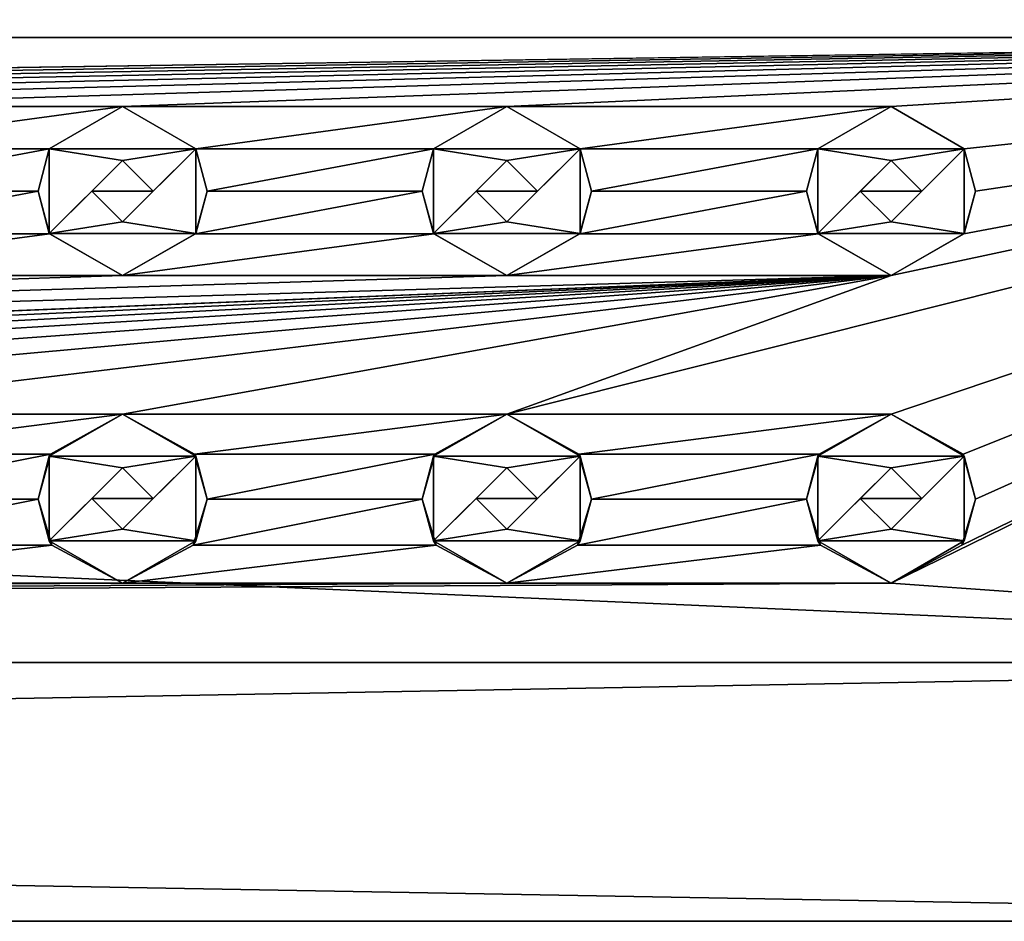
# Model space of a CAD drawing. Header units: millimetres. Extents: x -94 to 205, y -120 to 508.
# Tile 159 of 161: x 179 to 191, y 464 to 475. Entities that reach past the tile are written whole.
import ezdxf

# ---------------------------------------------------------------- set-up
doc = ezdxf.new("R2010")
doc.units = ezdxf.units.MM
doc.header["$LTSCALE"] = 65.185185
for name, color, linetype in [('1751', 7, 'CONTINUOUS'), ('1754', 7, 'CONTINUOUS'), ('1755', 7, 'CONTINUOUS'), ('1756', 7, 'CONTINUOUS'), ('1757', 7, 'CONTINUOUS'), ('1758', 7, 'CONTINUOUS'), ('1759', 7, 'CONTINUOUS'), ('1760', 7, 'CONTINUOUS'), ('1761', 7, 'CONTINUOUS'), ('1762', 7, 'CONTINUOUS'), ('1763', 7, 'CONTINUOUS'), ('1764', 7, 'CONTINUOUS'), ('1765', 7, 'CONTINUOUS'), ('1766', 7, 'CONTINUOUS'), ('1767', 7, 'CONTINUOUS'), ('1768', 7, 'CONTINUOUS'), ('1854', 7, 'CONTINUOUS'), ('1855', 7, 'CONTINUOUS'), ('1856', 7, 'CONTINUOUS'), ('1857', 7, 'CONTINUOUS'), ('1858', 7, 'CONTINUOUS'), ('1859', 7, 'CONTINUOUS'), ('1860', 7, 'CONTINUOUS'), ('1861', 7, 'CONTINUOUS'), ('1862', 7, 'CONTINUOUS'), ('1863', 7, 'CONTINUOUS'), ('1864', 7, 'CONTINUOUS'), ('1865', 7, 'CONTINUOUS'), ('1866', 7, 'CONTINUOUS'), ('1867', 7, 'CONTINUOUS'), ('1868', 7, 'CONTINUOUS'), ('1985', 7, 'CONTINUOUS'), ('1986', 7, 'CONTINUOUS'), ('1987', 7, 'CONTINUOUS'), ('1995', 7, 'CONTINUOUS'), ('1996', 7, 'CONTINUOUS'), ('1997', 7, 'CONTINUOUS'), ('1998', 7, 'CONTINUOUS')]:
    doc.layers.add(name, color=color, linetype=linetype)

msp = doc.modelspace()

# ---------------------------------------------------------------- linework, layer by layer
at = {"layer": '1751', "linetype": 'CONTINUOUS'}
for points in [[(204.5, 475, 90.5), (204.5, 483.132, 87.132), (190, 475.9, 90.465), (204.5, 475, 90.5)], [(18, 475, 90.5), (145, 478.1, 90.074), (190, 479.9, 89.404), (18, 475, 90.5)], [(18, 475, 90.5), (190, 479.9, 89.404), (185, 479.9, 89.404), (18, 475, 90.5)], [(18, 475, 90.5), (185, 479.9, 89.404), (180, 479.9, 89.404), (18, 475, 90.5)], [(18, 475, 90.5), (180, 479.9, 89.404), (175, 479.9, 89.404), (18, 475, 90.5)], [(18, 475, 90.5), (204.5, 475, 90.5), (190, 475.9, 90.465), (18, 475, 90.5)], [(18, 475, 90.5), (190, 475.9, 90.465), (185, 475.9, 90.465), (18, 475, 90.5)], [(18, 475, 90.5), (185, 475.9, 90.465), (180, 475.9, 90.465), (18, 475, 90.5)], [(18, 475, 90.5), (180, 475.9, 90.465), (175, 475.9, 90.465), (18, 475, 90.5)], [(204.5, 475, 90.5), (18, 475, 90.5), (145, 474.1, 90.465), (204.5, 475, 90.5)], [(150, 474.1, 90.465), (204.5, 475, 90.5), (145, 474.1, 90.465), (150, 474.1, 90.465)], [(155, 474.1, 90.465), (204.5, 475, 90.5), (150, 474.1, 90.465), (155, 474.1, 90.465)], [(160, 474.1, 90.465), (204.5, 475, 90.5), (155, 474.1, 90.465), (160, 474.1, 90.465)], [(165, 474.1, 90.465), (204.5, 475, 90.5), (160, 474.1, 90.465), (165, 474.1, 90.465)], [(170, 474.1, 90.465), (204.5, 475, 90.5), (165, 474.1, 90.465), (170, 474.1, 90.465)], [(175, 474.1, 90.465), (204.5, 475, 90.5), (170, 474.1, 90.465), (175, 474.1, 90.465)], [(180, 474.1, 90.465), (204.5, 475, 90.5), (175, 474.1, 90.465), (180, 474.1, 90.465)], [(185, 474.1, 90.465), (204.5, 475, 90.5), (180, 474.1, 90.465), (185, 474.1, 90.465)], [(190, 474.1, 90.465), (204.5, 475, 90.5), (185, 474.1, 90.465), (190, 474.1, 90.465)], [(204.5, 475, 90.5), (190, 471.9, 90.074), (185, 470.1, 89.404), (204.5, 475, 90.5)], [(190, 470.1, 89.404), (204.5, 475, 90.5), (185, 470.1, 89.404), (190, 470.1, 89.404)], [(204.5, 466.868, 87.132), (204.5, 475, 90.5), (190, 467.9, 88.047), (204.5, 466.868, 87.132)], [(204.5, 475, 90.5), (190, 474.1, 90.465), (190.953, 473.55, 90.408), (204.5, 475, 90.5)], [(190, 471.9, 90.074), (204.5, 475, 90.5), (190.949, 472.443, 90.212), (190, 471.9, 90.074)], [(204.5, 475, 90.5), (190, 470.1, 89.404), (190.937, 469.576, 89.14), (204.5, 475, 90.5)], [(190, 467.9, 88.047), (204.5, 475, 90.5), (190.919, 468.395, 88.414), (190, 467.9, 88.047)], [(190.919, 468.395, 88.414), (204.5, 475, 90.5), (191.1, 468.993, 88.807), (190.919, 468.395, 88.414)], [(191.1, 468.993, 88.807), (204.5, 475, 90.5), (190.937, 469.576, 89.14), (191.1, 468.993, 88.807)], [(190.949, 472.443, 90.212), (204.5, 475, 90.5), (191.1, 472.998, 90.324), (190.949, 472.443, 90.212)], [(191.1, 472.998, 90.324), (204.5, 475, 90.5), (190.953, 473.55, 90.408), (191.1, 472.998, 90.324)], [(180, 474.1, 90.465), (175, 474.1, 90.465), (175.953, 473.55, 90.408), (180, 474.1, 90.465)], [(179.047, 473.55, 90.408), (180, 474.1, 90.465), (175.953, 473.55, 90.408), (179.047, 473.55, 90.408)], [(185, 474.1, 90.465), (180, 474.1, 90.465), (180.953, 473.55, 90.408), (185, 474.1, 90.465)], [(184.047, 473.55, 90.408), (185, 474.1, 90.465), (180.953, 473.55, 90.408), (184.047, 473.55, 90.408)], [(190, 474.1, 90.465), (185, 474.1, 90.465), (185.953, 473.55, 90.408), (190, 474.1, 90.465)], [(189.047, 473.55, 90.408), (190, 474.1, 90.465), (185.953, 473.55, 90.408), (189.047, 473.55, 90.408)], [(176.1, 472.998, 90.324), (179.047, 473.55, 90.408), (175.953, 473.55, 90.408), (176.1, 472.998, 90.324)], [(178.9, 472.998, 90.324), (179.047, 473.55, 90.408), (176.1, 472.998, 90.324), (178.9, 472.998, 90.324)], [(181.1, 472.998, 90.324), (184.047, 473.55, 90.408), (180.953, 473.55, 90.408), (181.1, 472.998, 90.324)], [(183.9, 472.998, 90.324), (184.047, 473.55, 90.408), (181.1, 472.998, 90.324), (183.9, 472.998, 90.324)], [(186.1, 472.998, 90.324), (189.047, 473.55, 90.408), (185.953, 473.55, 90.408), (186.1, 472.998, 90.324)], [(188.9, 472.998, 90.324), (189.047, 473.55, 90.408), (186.1, 472.998, 90.324), (188.9, 472.998, 90.324)], [(179.051, 472.443, 90.212), (178.9, 472.998, 90.324), (175.949, 472.443, 90.212), (179.051, 472.443, 90.212)], [(175.949, 472.443, 90.212), (178.9, 472.998, 90.324), (176.1, 472.998, 90.324), (175.949, 472.443, 90.212)], [(184.051, 472.443, 90.212), (183.9, 472.998, 90.324), (180.949, 472.443, 90.212), (184.051, 472.443, 90.212)], [(180.949, 472.443, 90.212), (183.9, 472.998, 90.324), (181.1, 472.998, 90.324), (180.949, 472.443, 90.212)], [(189.051, 472.443, 90.212), (188.9, 472.998, 90.324), (185.949, 472.443, 90.212), (189.051, 472.443, 90.212)], [(185.949, 472.443, 90.212), (188.9, 472.998, 90.324), (186.1, 472.998, 90.324), (185.949, 472.443, 90.212)], [(180, 471.9, 90.074), (179.051, 472.443, 90.212), (175, 471.9, 90.074), (180, 471.9, 90.074)], [(175, 471.9, 90.074), (179.051, 472.443, 90.212), (175.949, 472.443, 90.212), (175, 471.9, 90.074)], [(185, 471.9, 90.074), (184.051, 472.443, 90.212), (180, 471.9, 90.074), (185, 471.9, 90.074)], [(180, 471.9, 90.074), (184.051, 472.443, 90.212), (180.949, 472.443, 90.212), (180, 471.9, 90.074)], [(190, 471.9, 90.074), (189.051, 472.443, 90.212), (185, 471.9, 90.074), (190, 471.9, 90.074)], [(185, 471.9, 90.074), (189.051, 472.443, 90.212), (185.949, 472.443, 90.212), (185, 471.9, 90.074)], [(18, 466.868, 87.132), (190, 471.9, 90.074), (185, 471.9, 90.074), (18, 466.868, 87.132)], [(190, 471.9, 90.074), (18, 466.868, 87.132), (145, 470.1, 89.404), (190, 471.9, 90.074)], [(18, 466.868, 87.132), (185, 471.9, 90.074), (180, 471.9, 90.074), (18, 466.868, 87.132)], [(18, 466.868, 87.132), (180, 471.9, 90.074), (175, 471.9, 90.074), (18, 466.868, 87.132)], [(150, 470.1, 89.404), (190, 471.9, 90.074), (145, 470.1, 89.404), (150, 470.1, 89.404)], [(155, 470.1, 89.404), (190, 471.9, 90.074), (150, 470.1, 89.404), (155, 470.1, 89.404)], [(160, 470.1, 89.404), (190, 471.9, 90.074), (155, 470.1, 89.404), (160, 470.1, 89.404)], [(165, 470.1, 89.404), (190, 471.9, 90.074), (160, 470.1, 89.404), (165, 470.1, 89.404)], [(170, 470.1, 89.404), (190, 471.9, 90.074), (165, 470.1, 89.404), (170, 470.1, 89.404)], [(175, 470.1, 89.404), (190, 471.9, 90.074), (170, 470.1, 89.404), (175, 470.1, 89.404)], [(180, 470.1, 89.404), (190, 471.9, 90.074), (175, 470.1, 89.404), (180, 470.1, 89.404)], [(185, 470.1, 89.404), (190, 471.9, 90.074), (180, 470.1, 89.404), (185, 470.1, 89.404)], [(180, 470.1, 89.404), (175, 470.1, 89.404), (175.937, 469.576, 89.14), (180, 470.1, 89.404)], [(179.063, 469.576, 89.14), (180, 470.1, 89.404), (175.937, 469.576, 89.14), (179.063, 469.576, 89.14)], [(185, 470.1, 89.404), (180, 470.1, 89.404), (180.937, 469.576, 89.14), (185, 470.1, 89.404)], [(184.063, 469.576, 89.14), (185, 470.1, 89.404), (180.937, 469.576, 89.14), (184.063, 469.576, 89.14)], [(190, 470.1, 89.404), (185, 470.1, 89.404), (185.937, 469.576, 89.14), (190, 470.1, 89.404)], [(189.063, 469.576, 89.14), (190, 470.1, 89.404), (185.937, 469.576, 89.14), (189.063, 469.576, 89.14)], [(176.1, 468.993, 88.807), (179.063, 469.576, 89.14), (175.937, 469.576, 89.14), (176.1, 468.993, 88.807)], [(178.9, 468.993, 88.807), (179.063, 469.576, 89.14), (176.1, 468.993, 88.807), (178.9, 468.993, 88.807)], [(181.1, 468.993, 88.807), (184.063, 469.576, 89.14), (180.937, 469.576, 89.14), (181.1, 468.993, 88.807)], [(183.9, 468.993, 88.807), (184.063, 469.576, 89.14), (181.1, 468.993, 88.807), (183.9, 468.993, 88.807)], [(186.1, 468.993, 88.807), (189.063, 469.576, 89.14), (185.937, 469.576, 89.14), (186.1, 468.993, 88.807)], [(188.9, 468.993, 88.807), (189.063, 469.576, 89.14), (186.1, 468.993, 88.807), (188.9, 468.993, 88.807)], [(179.081, 468.395, 88.414), (178.9, 468.993, 88.807), (175.919, 468.395, 88.414), (179.081, 468.395, 88.414)], [(175.919, 468.395, 88.414), (178.9, 468.993, 88.807), (176.1, 468.993, 88.807), (175.919, 468.395, 88.414)], [(184.081, 468.395, 88.414), (183.9, 468.993, 88.807), (180.919, 468.395, 88.414), (184.081, 468.395, 88.414)], [(180.919, 468.395, 88.414), (183.9, 468.993, 88.807), (181.1, 468.993, 88.807), (180.919, 468.395, 88.414)], [(189.081, 468.395, 88.414), (188.9, 468.993, 88.807), (185.919, 468.395, 88.414), (189.081, 468.395, 88.414)], [(185.919, 468.395, 88.414), (188.9, 468.993, 88.807), (186.1, 468.993, 88.807), (185.919, 468.395, 88.414)], [(180, 467.9, 88.047), (179.081, 468.395, 88.414), (175, 467.9, 88.047), (180, 467.9, 88.047)], [(175, 467.9, 88.047), (179.081, 468.395, 88.414), (175.919, 468.395, 88.414), (175, 467.9, 88.047)], [(185, 467.9, 88.047), (184.081, 468.395, 88.414), (180, 467.9, 88.047), (185, 467.9, 88.047)], [(180, 467.9, 88.047), (184.081, 468.395, 88.414), (180.919, 468.395, 88.414), (180, 467.9, 88.047)], [(190, 467.9, 88.047), (189.081, 468.395, 88.414), (185, 467.9, 88.047), (190, 467.9, 88.047)], [(185, 467.9, 88.047), (189.081, 468.395, 88.414), (185.919, 468.395, 88.414), (185, 467.9, 88.047)], [(18, 466.868, 87.132), (204.5, 466.868, 87.132), (190, 467.9, 88.047), (18, 466.868, 87.132)], [(18, 466.868, 87.132), (190, 467.9, 88.047), (185, 467.9, 88.047), (18, 466.868, 87.132)], [(18, 466.868, 87.132), (185, 467.9, 88.047), (180, 467.9, 88.047), (18, 466.868, 87.132)], [(18, 466.868, 87.132), (180, 467.9, 88.047), (175, 467.9, 88.047), (18, 466.868, 87.132)], [(18, 466.868, 87.132), (18, 463.5, 79), (204.5, 466.868, 87.132), (18, 466.868, 87.132)], [(204.5, 466.868, 87.132), (18, 463.5, 79), (204.5, 463.5, 79), (204.5, 466.868, 87.132)]]:
    msp.add_3dface(points, dxfattribs=at)
at = {"layer": '1754', "linetype": 'CONTINUOUS'}
for points in [[(190.953, 473.55, 91.5), (190, 474.1, 91.5), (189.047, 473.55, 91.5), (190.953, 473.55, 91.5)], [(190.953, 473.55, 91.5), (189.047, 473.55, 91.5), (190, 473.4, 91.5), (190.953, 473.55, 91.5)], [(189.047, 473.55, 91.5), (189.047, 472.45, 91.5), (190, 473.4, 91.5), (189.047, 473.55, 91.5)], [(190.953, 472.45, 91.5), (190.953, 473.55, 91.5), (190, 472.6, 91.5), (190.953, 472.45, 91.5)], [(190.953, 473.55, 91.5), (190, 473.4, 91.5), (190.4, 473, 91.5), (190.953, 473.55, 91.5)], [(190, 472.6, 91.5), (190.953, 473.55, 91.5), (190.4, 473, 91.5), (190, 472.6, 91.5)], [(190, 473.4, 91.5), (189.047, 472.45, 91.5), (189.6, 473, 91.5), (190, 473.4, 91.5)], [(189.6, 473, 91.5), (189.047, 472.45, 91.5), (190, 472.6, 91.5), (189.6, 473, 91.5)], [(189.047, 472.45, 91.5), (190.953, 472.45, 91.5), (190, 472.6, 91.5), (189.047, 472.45, 91.5)], [(190, 471.9, 91.5), (190.953, 472.45, 91.5), (189.047, 472.45, 91.5), (190, 471.9, 91.5)]]:
    msp.add_3dface(points, dxfattribs=at)
at = {"layer": '1755', "linetype": 'CONTINUOUS'}
for points in [[(190, 474.1, 90.465), (189.047, 473.55, 90.408), (190, 474.1, 91.5), (190, 474.1, 90.465)], [(190, 474.1, 91.5), (189.047, 473.55, 90.408), (189.047, 473.55, 91.5), (190, 474.1, 91.5)], [(189.047, 473.55, 90.408), (188.9, 472.998, 90.324), (189.047, 473.55, 91.5), (189.047, 473.55, 90.408)], [(188.9, 472.998, 90.324), (189.047, 472.45, 91.5), (189.047, 473.55, 91.5), (188.9, 472.998, 90.324)], [(188.9, 472.998, 90.324), (189.051, 472.443, 90.212), (189.047, 472.45, 91.5), (188.9, 472.998, 90.324)], [(189.051, 472.443, 90.212), (190, 471.9, 90.074), (189.047, 472.45, 91.5), (189.051, 472.443, 90.212)], [(190, 471.9, 90.074), (190, 471.9, 91.5), (189.047, 472.45, 91.5), (190, 471.9, 90.074)]]:
    msp.add_3dface(points, dxfattribs=at)
at = {"layer": '1756', "linetype": 'CONTINUOUS'}
for points in [[(190.953, 473.55, 90.408), (190, 474.1, 90.465), (190.953, 473.55, 91.5), (190.953, 473.55, 90.408)], [(190, 474.1, 90.465), (190, 474.1, 91.5), (190.953, 473.55, 91.5), (190, 474.1, 90.465)], [(191.1, 472.998, 90.324), (190.953, 473.55, 90.408), (190.953, 472.45, 91.5), (191.1, 472.998, 90.324)], [(190.953, 473.55, 90.408), (190.953, 473.55, 91.5), (190.953, 472.45, 91.5), (190.953, 473.55, 90.408)], [(190.949, 472.443, 90.212), (191.1, 472.998, 90.324), (190.953, 472.45, 91.5), (190.949, 472.443, 90.212)], [(190.949, 472.443, 90.212), (190.953, 472.45, 91.5), (190, 471.9, 91.5), (190.949, 472.443, 90.212)], [(190, 471.9, 90.074), (190.949, 472.443, 90.212), (190, 471.9, 91.5), (190, 471.9, 90.074)]]:
    msp.add_3dface(points, dxfattribs=at)
at = {"layer": '1757', "linetype": 'CONTINUOUS'}
for points in [[(190.4, 473, 91.5), (190, 473.4, 91.5), (190.4, 473, 90.325), (190.4, 473, 91.5)], [(190, 473.4, 91.5), (190, 473.4, 90.388), (190.4, 473, 90.325), (190, 473.4, 91.5)], [(190, 472.6, 91.5), (190.4, 473, 91.5), (190, 472.6, 90.247), (190, 472.6, 91.5)], [(190, 472.6, 90.247), (190.4, 473, 91.5), (190.4, 473, 90.325), (190, 472.6, 90.247)]]:
    msp.add_3dface(points, dxfattribs=at)
at = {"layer": '1758', "linetype": 'CONTINUOUS'}
for points in [[(190, 473.4, 91.5), (189.6, 473, 91.5), (190, 473.4, 90.388), (190, 473.4, 91.5)], [(190, 473.4, 90.388), (189.6, 473, 91.5), (189.6, 473, 90.325), (190, 473.4, 90.388)], [(189.6, 473, 91.5), (190, 472.6, 91.5), (189.6, 473, 90.325), (189.6, 473, 91.5)], [(190, 472.6, 91.5), (190, 472.6, 90.247), (189.6, 473, 90.325), (190, 472.6, 91.5)]]:
    msp.add_3dface(points, dxfattribs=at)
at = {"layer": '1759', "linetype": 'CONTINUOUS'}
for points in [[(185.953, 473.55, 91.5), (185, 474.1, 91.5), (184.047, 473.55, 91.5), (185.953, 473.55, 91.5)], [(185.953, 473.55, 91.5), (184.047, 473.55, 91.5), (185, 473.4, 91.5), (185.953, 473.55, 91.5)], [(184.047, 473.55, 91.5), (184.047, 472.45, 91.5), (185, 473.4, 91.5), (184.047, 473.55, 91.5)], [(185.953, 472.45, 91.5), (185.953, 473.55, 91.5), (185, 472.6, 91.5), (185.953, 472.45, 91.5)], [(185.953, 473.55, 91.5), (185, 473.4, 91.5), (185.4, 473, 91.5), (185.953, 473.55, 91.5)], [(185, 472.6, 91.5), (185.953, 473.55, 91.5), (185.4, 473, 91.5), (185, 472.6, 91.5)], [(185, 473.4, 91.5), (184.047, 472.45, 91.5), (184.6, 473, 91.5), (185, 473.4, 91.5)], [(184.6, 473, 91.5), (184.047, 472.45, 91.5), (185, 472.6, 91.5), (184.6, 473, 91.5)], [(184.047, 472.45, 91.5), (185.953, 472.45, 91.5), (185, 472.6, 91.5), (184.047, 472.45, 91.5)], [(185, 471.9, 91.5), (185.953, 472.45, 91.5), (184.047, 472.45, 91.5), (185, 471.9, 91.5)]]:
    msp.add_3dface(points, dxfattribs=at)
at = {"layer": '1760', "linetype": 'CONTINUOUS'}
for points in [[(185, 474.1, 90.465), (184.047, 473.55, 90.408), (185, 474.1, 91.5), (185, 474.1, 90.465)], [(185, 474.1, 91.5), (184.047, 473.55, 90.408), (184.047, 473.55, 91.5), (185, 474.1, 91.5)], [(184.047, 473.55, 90.408), (183.9, 472.998, 90.324), (184.047, 473.55, 91.5), (184.047, 473.55, 90.408)], [(183.9, 472.998, 90.324), (184.047, 472.45, 91.5), (184.047, 473.55, 91.5), (183.9, 472.998, 90.324)], [(183.9, 472.998, 90.324), (184.051, 472.443, 90.212), (184.047, 472.45, 91.5), (183.9, 472.998, 90.324)], [(184.051, 472.443, 90.212), (185, 471.9, 90.074), (184.047, 472.45, 91.5), (184.051, 472.443, 90.212)], [(185, 471.9, 90.074), (185, 471.9, 91.5), (184.047, 472.45, 91.5), (185, 471.9, 90.074)]]:
    msp.add_3dface(points, dxfattribs=at)
at = {"layer": '1761', "linetype": 'CONTINUOUS'}
for points in [[(185.953, 473.55, 90.408), (185, 474.1, 90.465), (185.953, 473.55, 91.5), (185.953, 473.55, 90.408)], [(185, 474.1, 90.465), (185, 474.1, 91.5), (185.953, 473.55, 91.5), (185, 474.1, 90.465)], [(186.1, 472.998, 90.324), (185.953, 473.55, 90.408), (185.953, 472.45, 91.5), (186.1, 472.998, 90.324)], [(185.953, 473.55, 90.408), (185.953, 473.55, 91.5), (185.953, 472.45, 91.5), (185.953, 473.55, 90.408)], [(185.949, 472.443, 90.212), (186.1, 472.998, 90.324), (185.953, 472.45, 91.5), (185.949, 472.443, 90.212)], [(185.949, 472.443, 90.212), (185.953, 472.45, 91.5), (185, 471.9, 91.5), (185.949, 472.443, 90.212)], [(185, 471.9, 90.074), (185.949, 472.443, 90.212), (185, 471.9, 91.5), (185, 471.9, 90.074)]]:
    msp.add_3dface(points, dxfattribs=at)
at = {"layer": '1762', "linetype": 'CONTINUOUS'}
for points in [[(185.4, 473, 91.5), (185, 473.4, 91.5), (185.4, 473, 90.325), (185.4, 473, 91.5)], [(185, 473.4, 91.5), (185, 473.4, 90.388), (185.4, 473, 90.325), (185, 473.4, 91.5)], [(185, 472.6, 91.5), (185.4, 473, 91.5), (185, 472.6, 90.247), (185, 472.6, 91.5)], [(185, 472.6, 90.247), (185.4, 473, 91.5), (185.4, 473, 90.325), (185, 472.6, 90.247)]]:
    msp.add_3dface(points, dxfattribs=at)
at = {"layer": '1763', "linetype": 'CONTINUOUS'}
for points in [[(185, 473.4, 91.5), (184.6, 473, 91.5), (185, 473.4, 90.388), (185, 473.4, 91.5)], [(185, 473.4, 90.388), (184.6, 473, 91.5), (184.6, 473, 90.325), (185, 473.4, 90.388)], [(184.6, 473, 91.5), (185, 472.6, 91.5), (184.6, 473, 90.325), (184.6, 473, 91.5)], [(185, 472.6, 91.5), (185, 472.6, 90.247), (184.6, 473, 90.325), (185, 472.6, 91.5)]]:
    msp.add_3dface(points, dxfattribs=at)
at = {"layer": '1764', "linetype": 'CONTINUOUS'}
for points in [[(180.953, 473.55, 91.5), (180, 474.1, 91.5), (179.047, 473.55, 91.5), (180.953, 473.55, 91.5)], [(180.953, 473.55, 91.5), (179.047, 473.55, 91.5), (180, 473.4, 91.5), (180.953, 473.55, 91.5)], [(179.047, 473.55, 91.5), (179.047, 472.45, 91.5), (180, 473.4, 91.5), (179.047, 473.55, 91.5)], [(180.953, 472.45, 91.5), (180.953, 473.55, 91.5), (180, 472.6, 91.5), (180.953, 472.45, 91.5)], [(180.953, 473.55, 91.5), (180, 473.4, 91.5), (180.4, 473, 91.5), (180.953, 473.55, 91.5)], [(180, 472.6, 91.5), (180.953, 473.55, 91.5), (180.4, 473, 91.5), (180, 472.6, 91.5)], [(180, 473.4, 91.5), (179.047, 472.45, 91.5), (179.6, 473, 91.5), (180, 473.4, 91.5)], [(179.6, 473, 91.5), (179.047, 472.45, 91.5), (180, 472.6, 91.5), (179.6, 473, 91.5)], [(179.047, 472.45, 91.5), (180.953, 472.45, 91.5), (180, 472.6, 91.5), (179.047, 472.45, 91.5)], [(180, 471.9, 91.5), (180.953, 472.45, 91.5), (179.047, 472.45, 91.5), (180, 471.9, 91.5)]]:
    msp.add_3dface(points, dxfattribs=at)
at = {"layer": '1765', "linetype": 'CONTINUOUS'}
for points in [[(180, 474.1, 90.465), (179.047, 473.55, 90.408), (180, 474.1, 91.5), (180, 474.1, 90.465)], [(180, 474.1, 91.5), (179.047, 473.55, 90.408), (179.047, 473.55, 91.5), (180, 474.1, 91.5)], [(179.047, 473.55, 90.408), (178.9, 472.998, 90.324), (179.047, 473.55, 91.5), (179.047, 473.55, 90.408)], [(178.9, 472.998, 90.324), (179.047, 472.45, 91.5), (179.047, 473.55, 91.5), (178.9, 472.998, 90.324)], [(178.9, 472.998, 90.324), (179.051, 472.443, 90.212), (179.047, 472.45, 91.5), (178.9, 472.998, 90.324)], [(179.051, 472.443, 90.212), (180, 471.9, 90.074), (179.047, 472.45, 91.5), (179.051, 472.443, 90.212)], [(180, 471.9, 90.074), (180, 471.9, 91.5), (179.047, 472.45, 91.5), (180, 471.9, 90.074)]]:
    msp.add_3dface(points, dxfattribs=at)
at = {"layer": '1766', "linetype": 'CONTINUOUS'}
for points in [[(180.953, 473.55, 90.408), (180, 474.1, 90.465), (180.953, 473.55, 91.5), (180.953, 473.55, 90.408)], [(180, 474.1, 90.465), (180, 474.1, 91.5), (180.953, 473.55, 91.5), (180, 474.1, 90.465)], [(181.1, 472.998, 90.324), (180.953, 473.55, 90.408), (180.953, 472.45, 91.5), (181.1, 472.998, 90.324)], [(180.953, 473.55, 90.408), (180.953, 473.55, 91.5), (180.953, 472.45, 91.5), (180.953, 473.55, 90.408)], [(180.949, 472.443, 90.212), (181.1, 472.998, 90.324), (180.953, 472.45, 91.5), (180.949, 472.443, 90.212)], [(180.949, 472.443, 90.212), (180.953, 472.45, 91.5), (180, 471.9, 91.5), (180.949, 472.443, 90.212)], [(180, 471.9, 90.074), (180.949, 472.443, 90.212), (180, 471.9, 91.5), (180, 471.9, 90.074)]]:
    msp.add_3dface(points, dxfattribs=at)
at = {"layer": '1767', "linetype": 'CONTINUOUS'}
for points in [[(180.4, 473, 91.5), (180, 473.4, 91.5), (180.4, 473, 90.325), (180.4, 473, 91.5)], [(180, 473.4, 91.5), (180, 473.4, 90.388), (180.4, 473, 90.325), (180, 473.4, 91.5)], [(180, 472.6, 91.5), (180.4, 473, 91.5), (180, 472.6, 90.247), (180, 472.6, 91.5)], [(180, 472.6, 90.247), (180.4, 473, 91.5), (180.4, 473, 90.325), (180, 472.6, 90.247)]]:
    msp.add_3dface(points, dxfattribs=at)
at = {"layer": '1768', "linetype": 'CONTINUOUS'}
for points in [[(180, 473.4, 91.5), (179.6, 473, 91.5), (180, 473.4, 90.388), (180, 473.4, 91.5)], [(180, 473.4, 90.388), (179.6, 473, 91.5), (179.6, 473, 90.325), (180, 473.4, 90.388)], [(179.6, 473, 91.5), (180, 472.6, 91.5), (179.6, 473, 90.325), (179.6, 473, 91.5)], [(180, 472.6, 91.5), (180, 472.6, 90.247), (179.6, 473, 90.325), (180, 472.6, 91.5)]]:
    msp.add_3dface(points, dxfattribs=at)
at = {"layer": '1854', "linetype": 'CONTINUOUS'}
for points in [[(190.953, 469.55, 90), (190, 470.1, 90), (189.047, 469.55, 90), (190.953, 469.55, 90)], [(190.953, 469.55, 90), (189.047, 469.55, 90), (190, 469.4, 90), (190.953, 469.55, 90)], [(189.047, 469.55, 90), (189.047, 468.45, 90), (190, 469.4, 90), (189.047, 469.55, 90)], [(190.953, 468.45, 90), (190.953, 469.55, 90), (190, 468.6, 90), (190.953, 468.45, 90)], [(190.953, 469.55, 90), (190, 469.4, 90), (190.4, 469, 90), (190.953, 469.55, 90)], [(190, 468.6, 90), (190.953, 469.55, 90), (190.4, 469, 90), (190, 468.6, 90)], [(190, 469.4, 90), (189.047, 468.45, 90), (189.6, 469, 90), (190, 469.4, 90)], [(189.6, 469, 90), (189.047, 468.45, 90), (190, 468.6, 90), (189.6, 469, 90)], [(189.047, 468.45, 90), (190.953, 468.45, 90), (190, 468.6, 90), (189.047, 468.45, 90)], [(190, 467.9, 90), (190.953, 468.45, 90), (189.047, 468.45, 90), (190, 467.9, 90)]]:
    msp.add_3dface(points, dxfattribs=at)
at = {"layer": '1855', "linetype": 'CONTINUOUS'}
for points in [[(190, 470.1, 90), (189.063, 469.576, 89.14), (189.047, 469.55, 90), (190, 470.1, 90)], [(190, 470.1, 89.404), (189.063, 469.576, 89.14), (190, 470.1, 90), (190, 470.1, 89.404)], [(189.063, 469.576, 89.14), (188.9, 468.993, 88.807), (189.047, 469.55, 90), (189.063, 469.576, 89.14)], [(188.9, 468.993, 88.807), (189.047, 468.45, 90), (189.047, 469.55, 90), (188.9, 468.993, 88.807)], [(188.9, 468.993, 88.807), (189.081, 468.395, 88.414), (189.047, 468.45, 90), (188.9, 468.993, 88.807)], [(189.081, 468.395, 88.414), (190, 467.9, 88.047), (189.047, 468.45, 90), (189.081, 468.395, 88.414)], [(190, 467.9, 88.047), (190, 467.9, 90), (189.047, 468.45, 90), (190, 467.9, 88.047)]]:
    msp.add_3dface(points, dxfattribs=at)
at = {"layer": '1856', "linetype": 'CONTINUOUS'}
for points in [[(190.937, 469.576, 89.14), (190, 470.1, 89.404), (190.953, 469.55, 90), (190.937, 469.576, 89.14)], [(190, 470.1, 89.404), (190, 470.1, 90), (190.953, 469.55, 90), (190, 470.1, 89.404)], [(191.1, 468.993, 88.807), (190.937, 469.576, 89.14), (190.953, 469.55, 90), (191.1, 468.993, 88.807)], [(191.1, 468.993, 88.807), (190.953, 469.55, 90), (190.953, 468.45, 90), (191.1, 468.993, 88.807)], [(190.919, 468.395, 88.414), (191.1, 468.993, 88.807), (190.953, 468.45, 90), (190.919, 468.395, 88.414)], [(190.919, 468.395, 88.414), (190.953, 468.45, 90), (190, 467.9, 90), (190.919, 468.395, 88.414)], [(190, 467.9, 88.047), (190.919, 468.395, 88.414), (190, 467.9, 90), (190, 467.9, 88.047)]]:
    msp.add_3dface(points, dxfattribs=at)
at = {"layer": '1857', "linetype": 'CONTINUOUS'}
for points in [[(190.4, 469, 90), (190, 469.4, 90), (190.4, 468.999, 88.81), (190.4, 469, 90)], [(190, 469.4, 90), (190, 469.4, 89.044), (190.4, 468.999, 88.81), (190, 469.4, 90)], [(190, 468.6, 90), (190.4, 469, 90), (190, 468.6, 88.555), (190, 468.6, 90)], [(190, 468.6, 88.555), (190.4, 469, 90), (190.4, 468.999, 88.81), (190, 468.6, 88.555)]]:
    msp.add_3dface(points, dxfattribs=at)
at = {"layer": '1858', "linetype": 'CONTINUOUS'}
for points in [[(190, 469.4, 90), (189.6, 469, 90), (190, 469.4, 89.044), (190, 469.4, 90)], [(190, 469.4, 89.044), (189.6, 469, 90), (189.6, 468.999, 88.81), (190, 469.4, 89.044)], [(189.6, 469, 90), (190, 468.6, 90), (189.6, 468.999, 88.81), (189.6, 469, 90)], [(190, 468.6, 90), (190, 468.6, 88.555), (189.6, 468.999, 88.81), (190, 468.6, 90)]]:
    msp.add_3dface(points, dxfattribs=at)
at = {"layer": '1859', "linetype": 'CONTINUOUS'}
for points in [[(185.953, 469.55, 90), (185, 470.1, 90), (184.047, 469.55, 90), (185.953, 469.55, 90)], [(185.953, 469.55, 90), (184.047, 469.55, 90), (185, 469.4, 90), (185.953, 469.55, 90)], [(184.047, 469.55, 90), (184.047, 468.45, 90), (185, 469.4, 90), (184.047, 469.55, 90)], [(185.953, 468.45, 90), (185.953, 469.55, 90), (185, 468.6, 90), (185.953, 468.45, 90)], [(185.953, 469.55, 90), (185, 469.4, 90), (185.4, 469, 90), (185.953, 469.55, 90)], [(185, 468.6, 90), (185.953, 469.55, 90), (185.4, 469, 90), (185, 468.6, 90)], [(185, 469.4, 90), (184.047, 468.45, 90), (184.6, 469, 90), (185, 469.4, 90)], [(184.6, 469, 90), (184.047, 468.45, 90), (185, 468.6, 90), (184.6, 469, 90)], [(184.047, 468.45, 90), (185.953, 468.45, 90), (185, 468.6, 90), (184.047, 468.45, 90)], [(185, 467.9, 90), (185.953, 468.45, 90), (184.047, 468.45, 90), (185, 467.9, 90)]]:
    msp.add_3dface(points, dxfattribs=at)
at = {"layer": '1860', "linetype": 'CONTINUOUS'}
for points in [[(185, 470.1, 90), (184.063, 469.576, 89.14), (184.047, 469.55, 90), (185, 470.1, 90)], [(185, 470.1, 89.404), (184.063, 469.576, 89.14), (185, 470.1, 90), (185, 470.1, 89.404)], [(184.063, 469.576, 89.14), (183.9, 468.993, 88.807), (184.047, 469.55, 90), (184.063, 469.576, 89.14)], [(183.9, 468.993, 88.807), (184.047, 468.45, 90), (184.047, 469.55, 90), (183.9, 468.993, 88.807)], [(183.9, 468.993, 88.807), (184.081, 468.395, 88.414), (184.047, 468.45, 90), (183.9, 468.993, 88.807)], [(184.081, 468.395, 88.414), (185, 467.9, 88.047), (184.047, 468.45, 90), (184.081, 468.395, 88.414)], [(185, 467.9, 88.047), (185, 467.9, 90), (184.047, 468.45, 90), (185, 467.9, 88.047)]]:
    msp.add_3dface(points, dxfattribs=at)
at = {"layer": '1861', "linetype": 'CONTINUOUS'}
for points in [[(185.937, 469.576, 89.14), (185, 470.1, 89.404), (185.953, 469.55, 90), (185.937, 469.576, 89.14)], [(185, 470.1, 89.404), (185, 470.1, 90), (185.953, 469.55, 90), (185, 470.1, 89.404)], [(186.1, 468.993, 88.807), (185.937, 469.576, 89.14), (185.953, 469.55, 90), (186.1, 468.993, 88.807)], [(186.1, 468.993, 88.807), (185.953, 469.55, 90), (185.953, 468.45, 90), (186.1, 468.993, 88.807)], [(185.919, 468.395, 88.414), (186.1, 468.993, 88.807), (185.953, 468.45, 90), (185.919, 468.395, 88.414)], [(185.919, 468.395, 88.414), (185.953, 468.45, 90), (185, 467.9, 90), (185.919, 468.395, 88.414)], [(185, 467.9, 88.047), (185.919, 468.395, 88.414), (185, 467.9, 90), (185, 467.9, 88.047)]]:
    msp.add_3dface(points, dxfattribs=at)
at = {"layer": '1862', "linetype": 'CONTINUOUS'}
for points in [[(185.4, 469, 90), (185, 469.4, 90), (185.4, 468.999, 88.81), (185.4, 469, 90)], [(185, 469.4, 90), (185, 469.4, 89.044), (185.4, 468.999, 88.81), (185, 469.4, 90)], [(185, 468.6, 90), (185.4, 469, 90), (185, 468.6, 88.555), (185, 468.6, 90)], [(185, 468.6, 88.555), (185.4, 469, 90), (185.4, 468.999, 88.81), (185, 468.6, 88.555)]]:
    msp.add_3dface(points, dxfattribs=at)
at = {"layer": '1863', "linetype": 'CONTINUOUS'}
for points in [[(185, 469.4, 90), (184.6, 469, 90), (185, 469.4, 89.044), (185, 469.4, 90)], [(185, 469.4, 89.044), (184.6, 469, 90), (184.6, 468.999, 88.81), (185, 469.4, 89.044)], [(184.6, 469, 90), (185, 468.6, 90), (184.6, 468.999, 88.81), (184.6, 469, 90)], [(185, 468.6, 90), (185, 468.6, 88.555), (184.6, 468.999, 88.81), (185, 468.6, 90)]]:
    msp.add_3dface(points, dxfattribs=at)
at = {"layer": '1864', "linetype": 'CONTINUOUS'}
for points in [[(180.953, 469.55, 90), (180, 470.1, 90), (179.047, 469.55, 90), (180.953, 469.55, 90)], [(180.953, 469.55, 90), (179.047, 469.55, 90), (180, 469.4, 90), (180.953, 469.55, 90)], [(179.047, 469.55, 90), (179.047, 468.45, 90), (180, 469.4, 90), (179.047, 469.55, 90)], [(180.953, 468.45, 90), (180.953, 469.55, 90), (180, 468.6, 90), (180.953, 468.45, 90)], [(180.953, 469.55, 90), (180, 469.4, 90), (180.4, 469, 90), (180.953, 469.55, 90)], [(180, 468.6, 90), (180.953, 469.55, 90), (180.4, 469, 90), (180, 468.6, 90)], [(180, 469.4, 90), (179.047, 468.45, 90), (179.6, 469, 90), (180, 469.4, 90)], [(179.6, 469, 90), (179.047, 468.45, 90), (180, 468.6, 90), (179.6, 469, 90)], [(179.047, 468.45, 90), (180.953, 468.45, 90), (180, 468.6, 90), (179.047, 468.45, 90)], [(180, 467.9, 90), (180.953, 468.45, 90), (179.047, 468.45, 90), (180, 467.9, 90)]]:
    msp.add_3dface(points, dxfattribs=at)
at = {"layer": '1865', "linetype": 'CONTINUOUS'}
for points in [[(180, 470.1, 90), (179.063, 469.576, 89.14), (179.047, 469.55, 90), (180, 470.1, 90)], [(180, 470.1, 89.404), (179.063, 469.576, 89.14), (180, 470.1, 90), (180, 470.1, 89.404)], [(179.063, 469.576, 89.14), (178.9, 468.993, 88.807), (179.047, 469.55, 90), (179.063, 469.576, 89.14)], [(178.9, 468.993, 88.807), (179.047, 468.45, 90), (179.047, 469.55, 90), (178.9, 468.993, 88.807)], [(178.9, 468.993, 88.807), (179.081, 468.395, 88.414), (179.047, 468.45, 90), (178.9, 468.993, 88.807)], [(179.081, 468.395, 88.414), (180, 467.9, 88.047), (179.047, 468.45, 90), (179.081, 468.395, 88.414)], [(180, 467.9, 88.047), (180, 467.9, 90), (179.047, 468.45, 90), (180, 467.9, 88.047)]]:
    msp.add_3dface(points, dxfattribs=at)
at = {"layer": '1866', "linetype": 'CONTINUOUS'}
for points in [[(180.937, 469.576, 89.14), (180, 470.1, 89.404), (180.953, 469.55, 90), (180.937, 469.576, 89.14)], [(180, 470.1, 89.404), (180, 470.1, 90), (180.953, 469.55, 90), (180, 470.1, 89.404)], [(181.1, 468.993, 88.807), (180.937, 469.576, 89.14), (180.953, 469.55, 90), (181.1, 468.993, 88.807)], [(181.1, 468.993, 88.807), (180.953, 469.55, 90), (180.953, 468.45, 90), (181.1, 468.993, 88.807)], [(180.919, 468.395, 88.414), (181.1, 468.993, 88.807), (180.953, 468.45, 90), (180.919, 468.395, 88.414)], [(180.919, 468.395, 88.414), (180.953, 468.45, 90), (180, 467.9, 90), (180.919, 468.395, 88.414)], [(180, 467.9, 88.047), (180.919, 468.395, 88.414), (180, 467.9, 90), (180, 467.9, 88.047)]]:
    msp.add_3dface(points, dxfattribs=at)
at = {"layer": '1867', "linetype": 'CONTINUOUS'}
for points in [[(180.4, 469, 90), (180, 469.4, 90), (180.4, 468.999, 88.81), (180.4, 469, 90)], [(180, 469.4, 90), (180, 469.4, 89.044), (180.4, 468.999, 88.81), (180, 469.4, 90)], [(180, 468.6, 90), (180.4, 469, 90), (180, 468.6, 88.555), (180, 468.6, 90)], [(180, 468.6, 88.555), (180.4, 469, 90), (180.4, 468.999, 88.81), (180, 468.6, 88.555)]]:
    msp.add_3dface(points, dxfattribs=at)
at = {"layer": '1868', "linetype": 'CONTINUOUS'}
for points in [[(180, 469.4, 90), (179.6, 469, 90), (180, 469.4, 89.044), (180, 469.4, 90)], [(180, 469.4, 89.044), (179.6, 469, 90), (179.6, 468.999, 88.81), (180, 469.4, 89.044)], [(179.6, 469, 90), (180, 468.6, 90), (179.6, 468.999, 88.81), (179.6, 469, 90)], [(180, 468.6, 90), (180, 468.6, 88.555), (179.6, 468.999, 88.81), (180, 468.6, 90)]]:
    msp.add_3dface(points, dxfattribs=at)
at = {"layer": '1985', "linetype": 'CONTINUOUS'}
for points in [[(180.4, 473, 90.325), (180, 473.4, 90.388), (179.6, 473, 90.325), (180.4, 473, 90.325)], [(180, 472.6, 90.247), (180.4, 473, 90.325), (179.6, 473, 90.325), (180, 472.6, 90.247)]]:
    msp.add_3dface(points, dxfattribs=at)
at = {"layer": '1986', "linetype": 'CONTINUOUS'}
for points in [[(185.4, 473, 90.325), (185, 473.4, 90.388), (184.6, 473, 90.325), (185.4, 473, 90.325)], [(185, 472.6, 90.247), (185.4, 473, 90.325), (184.6, 473, 90.325), (185, 472.6, 90.247)]]:
    msp.add_3dface(points, dxfattribs=at)
at = {"layer": '1987', "linetype": 'CONTINUOUS'}
for points in [[(190.4, 473, 90.325), (190, 473.4, 90.388), (189.6, 473, 90.325), (190.4, 473, 90.325)], [(190, 472.6, 90.247), (190.4, 473, 90.325), (189.6, 473, 90.325), (190, 472.6, 90.247)]]:
    msp.add_3dface(points, dxfattribs=at)
at = {"layer": '1995', "linetype": 'CONTINUOUS'}
for points in [[(180.4, 468.999, 88.81), (180, 469.4, 89.044), (179.6, 468.999, 88.81), (180.4, 468.999, 88.81)], [(180, 468.6, 88.555), (180.4, 468.999, 88.81), (179.6, 468.999, 88.81), (180, 468.6, 88.555)]]:
    msp.add_3dface(points, dxfattribs=at)
at = {"layer": '1996', "linetype": 'CONTINUOUS'}
for points in [[(185.4, 468.999, 88.81), (185, 469.4, 89.044), (184.6, 468.999, 88.81), (185.4, 468.999, 88.81)], [(185, 468.6, 88.555), (185.4, 468.999, 88.81), (184.6, 468.999, 88.81), (185, 468.6, 88.555)]]:
    msp.add_3dface(points, dxfattribs=at)
at = {"layer": '1997', "linetype": 'CONTINUOUS'}
for points in [[(190.4, 468.999, 88.81), (190, 469.4, 89.044), (189.6, 468.999, 88.81), (190.4, 468.999, 88.81)], [(190, 468.6, 88.555), (190.4, 468.999, 88.81), (189.6, 468.999, 88.81), (190, 468.6, 88.555)]]:
    msp.add_3dface(points, dxfattribs=at)
at = {"layer": '1998', "linetype": 'CONTINUOUS'}
for points in [[(18, 475, 67.5), (18, 483.132, 70.868), (204.5, 475, 67.5), (18, 475, 67.5)], [(18, 483.132, 70.868), (204.5, 483.132, 70.868), (204.5, 475, 67.5), (18, 483.132, 70.868)], [(18, 466.868, 70.868), (18, 475, 67.5), (204.5, 466.868, 70.868), (18, 466.868, 70.868)], [(18, 475, 67.5), (204.5, 475, 67.5), (204.5, 466.868, 70.868), (18, 475, 67.5)], [(18, 463.5, 79), (18, 466.868, 70.868), (204.5, 463.5, 79), (18, 463.5, 79)], [(204.5, 463.5, 79), (18, 466.868, 70.868), (204.5, 466.868, 70.868), (204.5, 463.5, 79)]]:
    msp.add_3dface(points, dxfattribs=at)

doc.saveas('drawing.dxf')
